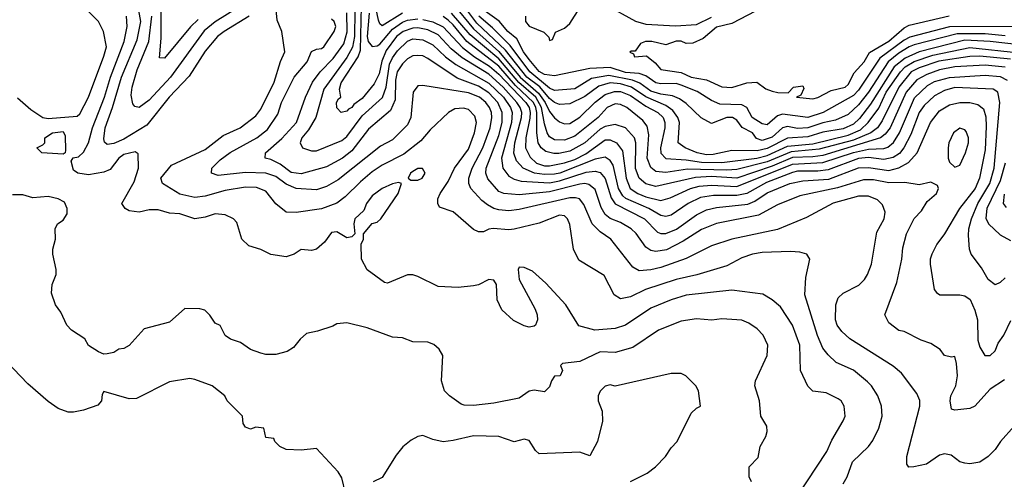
# Model space of a CAD drawing. Header units: inches. Extents: x 1793389 to 1900389, y 320802 to 470796.
# Tile 162 of 256: x 1805698 to 1809586, y 386640 to 388457. Entities that reach past the tile are written whole.
import ezdxf

# ---------------------------------------------------------------- set-up
doc = ezdxf.new("R2010")
doc.units = ezdxf.units.IN
doc.header["$MEASUREMENT"] = 0
doc.layers.add('B8308', color=7, linetype='Continuous')

msp = doc.modelspace()

# ---------------------------------------------------------------- linework, layer by layer
at = {"layer": 'B8308', "color": 2}
for points, elevation in [([(1805690, 388148.5), (1805742, 388102), (1805790, 388070.2), (1805810, 388066.2), (1805924.5, 388075.5), (1805935.1, 388084.9), (1805969.4, 388150), (1806030, 388312), (1806040.9, 388350), (1806029.3, 388410), (1806009.2, 388450), (1805970, 388489), (1805869.5, 388529.5), (1805846.8, 388546.8), (1805830, 388568.7), (1805788, 388590), (1805770, 388608), (1805758, 388630), (1805709.5, 388649.5), (1805670, 388674)], 302), ([(1806604.9, 388470), (1806504.9, 388410), (1806479.3, 388390), (1806430, 388332), (1806367, 388233), (1806288.7, 388150), (1806199.9, 388040.1), (1806110, 387984.7), (1806070, 387967), (1806043.2, 387963.2), (1806032.7, 387972.7), (1806030, 387986), (1806035.4, 388030), (1806065.1, 388110), (1806100.4, 388230), (1806162.4, 388377.6), (1806176, 388450), (1806162.6, 388530)], 294), ([(1807210, 388482.5), (1807130, 388431.8), (1807120.1, 388440.1), (1807114.7, 388454.7), (1807098.1, 388538.1)], 270), ([(1807410, 388518.2), (1807490, 388420.3), (1807590.7, 388330.7), (1807674.1, 388230), (1807746.9, 388166.9), (1807772.5, 388130), (1807790, 388094), (1807810, 388069.5), (1807830, 388053.6), (1807850, 388045.6), (1807870, 388046.3), (1807910, 388071.5), (1807970, 388131.2), (1808010, 388161.5), (1808046.9, 388173.1), (1808070, 388172.4), (1808110, 388156.8), (1808170, 388115), (1808217.6, 388090), (1808238.9, 388070), (1808245.4, 388050), (1808245.4, 388030), (1808228.3, 387950), (1808230, 387929.3), (1808250, 387908), (1808330, 387902.8), (1808390, 387893.6), (1808470, 387892.5), (1808609.1, 387909.1), (1808650, 387920.2), (1808730, 387956.8), (1808830, 387966.5), (1808970, 388000.6), (1809017.9, 388022.1), (1809049, 388050), (1809090, 388106.6), (1809119.7, 388170), (1809175.6, 388250), (1809194.9, 388270), (1809230, 388292), (1809303.2, 388316.8), (1809450, 388346.5), (1809646.3, 388326.3)], 262), ([(1808010, 388516.5), (1808130, 388451.5), (1808170, 388439.1), (1808287.4, 388432.6), (1808370, 388438.3), (1808430, 388466.4)], 250), ([(1806557.2, 388502.8), (1806470, 388448.4), (1806426.8, 388413.2), (1806293.7, 388230), (1806210, 388138.4), (1806170, 388109.3), (1806153.2, 388113.2), (1806144.5, 388124.5), (1806138.9, 388158.9), (1806142, 388190), (1806162, 388258), (1806208.6, 388370), (1806219.8, 388470)], 290), ([(1806403.1, 388456.9), (1806372, 388427.9), (1806270, 388305.2), (1806250, 388306), (1806256.2, 388383.8), (1806257.4, 388490)], 286), ([(1808950, 386622), (1808965.2, 386650), (1808986, 386710), (1809049.2, 386770), (1809066.3, 386793.7), (1809090, 386842), (1809103.7, 386890), (1809100.9, 386930), (1809086, 386970), (1809061.2, 387010), (1809045.8, 387025.8), (1808990, 387072.3), (1808922.4, 387102.4), (1808890, 387132.7), (1808870, 387159), (1808848.3, 387208.3), (1808798, 387370), (1808802, 387438), (1808818, 387510), (1808806, 387530), (1808778, 387538), (1808741.2, 387541.2), (1808630, 387536.2), (1808592, 387530), (1808550, 387515.1), (1808490, 387484.5), (1808371.8, 387448.2), (1808290, 387429.7), (1808168.9, 387391.1), (1808110, 387362), (1808070, 387353.2), (1808045.2, 387370), (1808006.3, 387446.3), (1807906.3, 387506.3), (1807885.2, 387550), (1807870, 387648), (1807861.2, 387670), (1807850, 387681.2), (1807830, 387683.7), (1807750, 387652), (1807650, 387629.3), (1807630, 387626.6), (1807568.1, 387631.9), (1807550.8, 387629.2), (1807530, 387618), (1807510, 387618), (1807490, 387628), (1807410, 387697.2), (1807355.3, 387715.3), (1807348.7, 387730), (1807348.9, 387748.9), (1807358, 387770), (1807390, 387817.3), (1807415.6, 387870), (1807470, 387944.9), (1807494.3, 388010), (1807501.6, 388050), (1807495.8, 388075.8), (1807470, 388102), (1807450, 388107), (1807416.1, 388103.9), (1807390.8, 388090), (1807318.6, 388021.4), (1807282.2, 387977.8), (1807214.7, 387925.3), (1807130, 387881.3), (1807090, 387855.1), (1807043.4, 387816.6), (1806983.8, 387756.2), (1806950, 387731.8), (1806890, 387709.6), (1806790, 387694.5), (1806750, 387696), (1806710, 387729.2), (1806670, 387779), (1806633.1, 387793.1), (1806590, 387794.7), (1806510, 387782), (1806430, 387758.7), (1806390, 387754), (1806330, 387767), (1806262, 387810), (1806255.3, 387830), (1806298, 387882), (1806430, 387943.8), (1806501.4, 387998.6), (1806569, 388030), (1806630, 388077.3), (1806650, 388102.8), (1806703.6, 388210), (1806728, 388292), (1806744.5, 388330), (1806732.7, 388410), (1806715.1, 388455.1), (1806709.2, 388510)], 294), ([(1809586.6, 387033.4), (1809530, 386997.2), (1809470, 386929.3), (1809450, 386920.9), (1809390, 386914), (1809378, 386918), (1809372.7, 386950), (1809375.1, 386970), (1809394, 387010), (1809400.7, 387050), (1809397.5, 387097.5), (1809390, 387126), (1809376.9, 387123.1), (1809350, 387129.2), (1809332.9, 387152.9), (1809296.5, 387176.5), (1809258, 387190), (1809190, 387224), (1809170, 387229), (1809130, 387259), (1809114, 387290), (1809162, 387418), (1809182, 387510), (1809185.4, 387554.6), (1809199.3, 387610), (1809230, 387671.3), (1809258.6, 387701.4), (1809282, 387738), (1809318, 387770), (1809326, 387790), (1809322, 387802), (1809295.3, 387815.3), (1809250, 387804), (1809193.6, 387813.6), (1809130, 387812.4), (1809070, 387824.4), (1809030, 387824.4), (1808927.4, 387792.6), (1808779.2, 387760.8), (1808690, 387725.1), (1808616, 387684), (1808449, 387651), (1808390, 387627.6), (1808318.2, 387581.8), (1808252.3, 387547.7), (1808210, 387540.5), (1808190, 387544.2), (1808170, 387558), (1808132.3, 387612.3), (1808112.7, 387630), (1808070, 387655.1), (1808030, 387671.5), (1808010, 387687), (1807994.2, 387714.2), (1807970, 387786), (1807945.9, 387805.9), (1807930, 387809.7), (1807910, 387807.4), (1807790, 387777.1), (1807670, 387764), (1807610, 387769.6), (1807590, 387778.4), (1807547.3, 387827.3), (1807538.9, 387850), (1807540.4, 387870), (1807590, 387999.1), (1807603.8, 388050), (1807603.8, 388090), (1807585.8, 388130), (1807550, 388167.7), (1807510, 388193.6), (1807425.5, 388225.5), (1807310, 388303.6), (1807290, 388313.3), (1807270, 388315.6), (1807250, 388313.3), (1807230, 388301.6), (1807210, 388282), (1807189.3, 388250.7), (1807182.7, 388217.3), (1807180.2, 388139.8), (1807162.6, 388097.4), (1807076, 388024), (1807010, 387938.4), (1806973.4, 387910), (1806910, 387875.1), (1806810, 387847.1), (1806770, 387852.8), (1806726.3, 387886.3), (1806690, 387904.5), (1806668, 387910), (1806669, 387930), (1806732.6, 387987.4), (1806791.5, 388050), (1806827, 388150), (1806854.7, 388210), (1806884.7, 388250), (1806936.1, 388303.9), (1806978.6, 388361.4), (1806991.3, 388408.7), (1806990, 388484)], 286), ([(1807021.3, 388490), (1807020.6, 388390), (1807012.3, 388347.7), (1806990, 388306.7), (1806898.5, 388181.5), (1806866.9, 388070), (1806838, 388022), (1806812.3, 387990), (1806806, 387970), (1806815.3, 387950), (1806850, 387938), (1806870, 387938.4), (1806970, 387978.9), (1806990, 387994.7), (1807050, 388076.3), (1807130.2, 388149.8), (1807145.8, 388190), (1807158.8, 388281.2), (1807170, 388306), (1807190, 388333.3), (1807230, 388372.4), (1807250, 388380.4), (1807290, 388377.7), (1807330, 388357.4), (1807378.9, 388310), (1807419.7, 388279.7), (1807550, 388205.8), (1807608.9, 388150), (1807635.8, 388110), (1807643.1, 388090), (1807640.7, 388050), (1807600.4, 387910), (1807606, 387870), (1807630, 387838.4), (1807650, 387826.3), (1807678.7, 387818.7), (1807790, 387812.2), (1807830, 387819.8), (1807934.3, 387854.3), (1807970, 387858.5), (1807990, 387852.8), (1808009.8, 387829.8), (1808033.3, 387753.3), (1808049, 387729), (1808165.1, 387670), (1808216.6, 387616.6), (1808230, 387611.3), (1808250, 387611.2), (1808291.1, 387628.9), (1808370, 387686), (1808410, 387704.7), (1808450, 387714), (1808572.9, 387727.1), (1808601, 387739), (1808650, 387772.1), (1808738.8, 387810), (1808790, 387819.8), (1808893.3, 387826.7), (1809010, 387870.8), (1809050, 387872.8), (1809130, 387860.3), (1809169.3, 387870.7), (1809207.1, 387892.9), (1809241.6, 387930), (1809294.4, 388050), (1809330, 388096.2), (1809370, 388119.7), (1809410, 388129.7), (1809450, 388129.6), (1809481.7, 388121.7), (1809504.4, 388104.4), (1809512.4, 388072.4), (1809514.5, 388034.5), (1809510, 387942), (1809488.2, 387830), (1809471.1, 387790), (1809409.6, 387710), (1809350, 387611), (1809319.3, 387570), (1809299.3, 387530), (1809293.2, 387510), (1809293.2, 387490), (1809309, 387390), (1809318, 387378), (1809331.1, 387368.9), (1809411, 387369), (1809430, 387365.2), (1809451.5, 387351.5), (1809470, 387308.7), (1809479.6, 387270), (1809482, 387190), (1809490, 387162), (1809509.5, 387129.5), (1809530.5, 387129.5), (1809550, 387148.7), (1809561.6, 387178.4), (1809584, 387210), (1809612.3, 387267.7)], 282), ([(1809590, 387436), (1809570, 387418), (1809550, 387409), (1809522.7, 387430), (1809495.9, 387475.9), (1809455.3, 387530), (1809449, 387550), (1809444.5, 387604.5), (1809446, 387630), (1809456.4, 387670), (1809482, 387730), (1809528.7, 387810), (1809546.4, 387870), (1809568.4, 388130), (1809560.7, 388170), (1809542, 388182), (1809390, 388188.4), (1809350, 388176.9), (1809310, 388156.3), (1809270, 388117.6), (1809250.3, 388090), (1809216.6, 388003.4), (1809189.3, 387950.7), (1809171.7, 387928.3), (1809147.5, 387912.5), (1809110, 387904.2), (1809050, 387911.6), (1809010, 387908.1), (1808890, 387863.5), (1808850, 387858.5), (1808770, 387858), (1808750, 387853.3), (1808646.6, 387813.4), (1808570, 387769.8), (1808530, 387761.6), (1808438, 387762), (1808386.5, 387753.5), (1808338, 387730), (1808270, 387684.2), (1808250, 387678.7), (1808230, 387683), (1808182.9, 387710), (1808091.6, 387750), (1808080.2, 387760.2), (1808063.1, 387790), (1808042, 387882), (1808030, 387900.7), (1808010, 387913.3), (1807970, 387905.1), (1807830.4, 387850), (1807810, 387846), (1807770, 387845.2), (1807730.6, 387850.6), (1807685.6, 387870), (1807659.3, 387899.3), (1807648.7, 387928.7), (1807653.6, 387970), (1807679.8, 388070), (1807680.3, 388090), (1807674.4, 388110), (1807661.2, 388130), (1807607.2, 388190), (1807550, 388242), (1807445.6, 388305.6), (1807402.1, 388342.1), (1807350, 388396.8), (1807310, 388416.8), (1807270, 388425), (1807250, 388423.5), (1807212.4, 388410), (1807186.5, 388390), (1807145.2, 388334.8), (1807127.7, 388292.3), (1807117.2, 388242.8), (1807097.4, 388202.6), (1807050, 388145.6), (1807018, 388122), (1807010, 388109.4), (1806996.3, 388103.7), (1806990, 388095.3), (1806968, 388090), (1806950, 388108), (1806949, 388130), (1806956.4, 388143.6), (1806966, 388150), (1806961.5, 388181.5), (1806967.3, 388207.3), (1807034.2, 388310), (1807044, 388336), (1807047.9, 388510)], 278), ([(1807077.5, 388482.5), (1807069.9, 388389.9), (1807074.4, 388370), (1807090, 388350.9), (1807110, 388352.9), (1807120.3, 388359.7), (1807170, 388419.8), (1807210, 388447.1), (1807230, 388454.4), (1807270, 388459.8)], 274), ([(1809610, 388300.2), (1809490, 388312.3), (1809450, 388311.6), (1809327.7, 388292.3), (1809250, 388267), (1809218.3, 388250), (1809170.1, 388189.9), (1809103.2, 388056.8), (1809084.9, 388030), (1809059.5, 388010), (1808990, 387980.2), (1808855.2, 387944.8), (1808745, 387935), (1808650, 387895.3), (1808530, 387864.6), (1808490, 387861.7), (1808334.5, 387865.5), (1808250, 387853.5), (1808210, 387856.9), (1808190, 387872.7), (1808176.4, 387910), (1808182, 388002), (1808176.4, 388036.4), (1808158.2, 388058.2), (1808095.1, 388110), (1808070, 388121.3), (1808050, 388124.7), (1808018, 388110), (1807982, 388070), (1807890, 387995.8), (1807850, 387980.4), (1807810, 387981.3), (1807790, 387994), (1807781, 388010), (1807770, 388045.2), (1807758.5, 388110), (1807736.5, 388150), (1807669, 388209), (1807590, 388302), (1807476.3, 388396.3), (1807402.7, 388482.7)], 266), ([(1809728, 388347.9), (1809530, 388370.6), (1809430, 388375.4), (1809250, 388329.8), (1809194.9, 388305.1), (1809151.3, 388270), (1809057.4, 388122.6), (1809013.9, 388066.1), (1808990, 388044.5), (1808950, 388025.7), (1808870, 388011.8), (1808810, 387993.3), (1808730, 387988.1), (1808650, 387947.1), (1808610, 387938.2), (1808510, 387940.4), (1808436.1, 387923.9), (1808410, 387922.6), (1808372.7, 387930), (1808325.2, 387950), (1808298.4, 387970), (1808303, 388050), (1808297.4, 388070), (1808277.7, 388097.7), (1808250, 388117.6), (1808170, 388152.3), (1808114.3, 388190), (1808070, 388203.7), (1808030, 388206.6), (1807985.5, 388194.5), (1807930, 388153.5), (1807870, 388124.2), (1807830, 388122), (1807810, 388129.7), (1807790, 388145.3), (1807751.4, 388191.4), (1807700.2, 388230), (1807615.9, 388335.9), (1807503.2, 388443.3), (1807467.4, 388490)], 258), ([(1809670, 388429.8), (1809370, 388428.2), (1809212.9, 388387.1), (1809190, 388375.8), (1809095, 388305), (1809010, 388178.7), (1808990, 388157.7), (1808870.4, 388090), (1808809.8, 388069.8), (1808710, 388083.5), (1808690, 388076.9), (1808650, 388041.3), (1808630, 388044.7), (1808589.8, 388069.8), (1808570, 388109.5), (1808550, 388120.5), (1808463, 388123), (1808430, 388137), (1808372.7, 388172.7), (1808310, 388197.7), (1808290, 388204.7), (1808230, 388202.8), (1808210, 388206.8), (1808170, 388234.5), (1808144.7, 388244.7), (1808090, 388248.6), (1808030, 388268.2), (1807950, 388264.2), (1807810, 388234.3), (1807770, 388240.3), (1807750, 388252.6), (1807710, 388299.7), (1807687.3, 388330), (1807661.6, 388381.6), (1807625.1, 388410), (1807590.9, 388450.9), (1807535.8, 388490)], 250), ([(1807696, 388470), (1807694.8, 388450), (1807710, 388431), (1807767.9, 388407.9), (1807787.1, 388387.1), (1807790, 388374), (1807802, 388378), (1807813.2, 388406.8), (1807850, 388423), (1807870, 388442), (1807910, 388503.1)], 250), ([(1808603.7, 388490), (1808510, 388441.6), (1808450, 388427.3), (1808397.1, 388382.9), (1808356.6, 388363.4), (1808330, 388362), (1808310, 388372.2), (1808290, 388372.2), (1808250, 388357.3), (1808194, 388370), (1808169.3, 388370.7), (1808150, 388362), (1808128, 388332), (1808112, 388332), (1808108, 388328), (1808122, 388322), (1808126, 388310), (1808173.6, 388313.6), (1808206.8, 388286.8), (1808230, 388259.3), (1808310, 388248.4), (1808350, 388229.7), (1808410, 388218.7), (1808470, 388191.6), (1808510, 388188.2), (1808570, 388207.3), (1808609.2, 388209.2), (1808644.1, 388184.1), (1808670, 388174), (1808691.3, 388168.7), (1808732, 388168), (1808754, 388190), (1808790, 388195.3), (1808794.6, 388185.4), (1808782, 388158), (1808766, 388150), (1808830, 388143.7), (1808850, 388149.4), (1808902.8, 388177.2), (1808958, 388190), (1808970, 388200.7), (1808993.3, 388246.7), (1809032, 388290), (1809053.2, 388326.8), (1809130, 388372.1), (1809190, 388424.7), (1809210, 388434.7), (1809367.9, 388472.1)], 246), ([(1808767.6, 386572.4), (1808885.2, 386750), (1808904.8, 386795.2), (1808950, 386872), (1808957.2, 386890), (1808954, 386930), (1808942, 386950), (1808930, 386959), (1808882, 386982), (1808829.3, 386989.3), (1808810, 387008), (1808781.2, 387070), (1808778, 387170), (1808749.6, 387249.6), (1808702.5, 387322.5), (1808669.6, 387349.6), (1808631.9, 387371.9), (1808510, 387387.3), (1808330, 387367.6), (1808270, 387349.6), (1808190, 387316.2), (1808090, 387249.5), (1808050, 387237), (1807969.5, 387229.5), (1807906.3, 387246.3), (1807854, 387330), (1807775.9, 387415.9), (1807723.2, 387463.2), (1807690, 387477.2), (1807670, 387479), (1807666, 387470), (1807670.4, 387430), (1807733, 387313), (1807740.9, 387290), (1807742.6, 387270), (1807734.9, 387250), (1807730, 387245.1), (1807710, 387242), (1807690, 387246.9), (1807648.3, 387268.3), (1807602.2, 387310), (1807583.1, 387350), (1807581.3, 387410), (1807570, 387427), (1807550, 387429.5), (1807510, 387409.2), (1807490, 387405.2), (1807430, 387399), (1807350, 387402), (1807270, 387442), (1807250, 387448.7), (1807230, 387448.7), (1807150, 387415.3), (1807138, 387418), (1807070, 387468), (1807048, 387510), (1807046, 387570), (1807055.3, 387590), (1807055.3, 387610), (1807089.3, 387650.7), (1807110, 387656), (1807124, 387670), (1807193.2, 387770), (1807206, 387810), (1807193.6, 387813.6), (1807170, 387808.7), (1807130, 387789.2), (1807090, 387761.2), (1807067.3, 387730), (1807056.8, 387703.2), (1807022, 387670), (1807018, 387650), (1807022, 387610), (1807010, 387598), (1806990, 387595.3), (1806950, 387618), (1806930, 387615.3), (1806902, 387578), (1806870.7, 387549.3), (1806850, 387544), (1806810, 387548.7), (1806782, 387530), (1806750, 387519), (1806690, 387529), (1806650, 387548.7), (1806603.2, 387563.2), (1806575.3, 387590), (1806555.5, 387655.5), (1806542, 387670), (1806510, 387685.2), (1806470, 387689.2), (1806430, 387676), (1806390, 387669.2), (1806330, 387689.4), (1806290, 387691.8), (1806245.1, 387705.1), (1806210, 387705.1), (1806170, 387695.6), (1806130, 387702), (1806114, 387710), (1806100.9, 387730), (1806150, 387816), (1806167.8, 387870), (1806166.3, 387926.3), (1806154.2, 387934.2), (1806110, 387924.4), (1806090, 387909.7), (1806055.6, 387864.4), (1806030, 387853.6), (1805970, 387843.6), (1805928, 387850), (1805910, 387862), (1805902, 387898), (1805909.1, 387910.9), (1805930, 387914.9), (1805950, 387932.7), (1805969.7, 387970), (1805986.2, 388030), (1806033.1, 388150), (1806056.1, 388230), (1806111, 388370), (1806122, 388430), (1806120.5, 388470)], 298), ([(1809624.7, 386850), (1809571.3, 386790), (1809550, 386758), (1809522, 386730), (1809490, 386708.7), (1809450, 386702), (1809430, 386704), (1809410, 386709), (1809376, 386736), (1809350, 386741.2), (1809330, 386736), (1809279.4, 386700.6), (1809229.1, 386689.1), (1809208.9, 386688.9), (1809200.9, 386700.9), (1809200.7, 386730), (1809252.3, 386930), (1809252.3, 386952.3), (1809240.2, 386980.2), (1809180.2, 387060.2), (1809147.2, 387087.2), (1808975.9, 387195.9), (1808943.9, 387223.9), (1808926.6, 387250), (1808919.3, 387270), (1808921.2, 387330), (1808930, 387358), (1808950, 387376), (1809011.9, 387408.1), (1809034, 387430), (1809045.2, 387450), (1809061.2, 387490), (1809082.7, 387617.3), (1809112, 387670), (1809116.2, 387696.2), (1809104.8, 387724.8), (1809084.8, 387744.8), (1809050, 387759.5), (1809010, 387758.7), (1808910, 387731.3), (1808804.7, 387675.3), (1808690, 387627), (1808510.3, 387589.7), (1808430, 387562.9), (1808330, 387513.6), (1808230, 387476.9), (1808190, 387467.8), (1808144.7, 387464.7), (1808118.7, 387478.7), (1808032.3, 387590), (1807990, 387618.4), (1807958.4, 387650), (1807925.9, 387725.9), (1807908.2, 387748.2), (1807893.4, 387753.4), (1807870, 387753.3), (1807670, 387706.6), (1807630, 387702), (1807590, 387704.7), (1807571, 387711), (1807544.7, 387724.7), (1807522.8, 387742.8), (1807479.5, 387790), (1807471.6, 387810), (1807471.5, 387830), (1807485.1, 387870), (1807527.2, 387950), (1807555.6, 388030), (1807562.2, 388070), (1807561, 388090), (1807553.3, 388110), (1807538.9, 388130), (1807513.6, 388150), (1807470, 388167.2), (1807290, 388197.2), (1807270, 388195.3), (1807251.3, 388170), (1807243, 388070), (1807230, 388041.2), (1807170, 387982), (1807122.8, 387957.2), (1806955.6, 387824.4), (1806910, 387797.4), (1806870, 387784.7), (1806790, 387789.6), (1806750, 387806.3), (1806710, 387836.4), (1806670, 387849.8), (1806590, 387852.6), (1806481.6, 387841.6), (1806455.3, 387850), (1806457.2, 387870), (1806490, 387903), (1806528.6, 387931.4), (1806635.1, 387990), (1806677.2, 388022.8), (1806716.9, 388083.1), (1806731.5, 388130), (1806781.6, 388230), (1806832.7, 388290), (1806850, 388331), (1806870, 388340.7), (1806890, 388342.8), (1806899, 388350), (1806939.3, 388410), (1806946, 388430), (1806939.3, 388450), (1806930, 388459.3)], 290), ([(1807290, 388457.3), (1807330, 388447.9), (1807370, 388428.6), (1807446.2, 388346.2), (1807493.5, 388310), (1807552.9, 388272.9), (1807590, 388241.5), (1807696.5, 388130), (1807709.8, 388110), (1807714, 388090), (1807713, 388067), (1807696.1, 387990), (1807695.1, 387950), (1807713.5, 387913.5), (1807738.4, 387890), (1807770, 387879.8), (1807790, 387879.8), (1807850, 387891.7), (1807890, 387904.8), (1807933.2, 387926.7), (1808010, 387982), (1808030, 387982.4), (1808054.5, 387970), (1808078.9, 387938.9), (1808092.9, 387830), (1808108.5, 387790), (1808138.4, 387770), (1808170, 387756.4), (1808230, 387742.6), (1808267, 387753), (1808347.3, 387790), (1808381.7, 387798.3), (1808430, 387802.8), (1808530, 387797.3), (1808750, 387886), (1808870, 387891.9), (1808990, 387931.7), (1809050, 387945), (1809110, 387947.6), (1809126.5, 387953.5), (1809148.4, 387971.6), (1809172.8, 388010), (1809231.9, 388148.1), (1809283.2, 388196.8), (1809310, 388211.9), (1809370, 388227.8), (1809510, 388237.2), (1809570, 388232.8), (1809597.8, 388217.8)], 274), ([(1809590, 388268.8), (1809510, 388276.8), (1809390, 388269.8), (1809330, 388258.4), (1809280, 388240), (1809241.2, 388218.8), (1809198.5, 388170), (1809134.9, 388030), (1809115.5, 388004.5), (1809097.1, 387990), (1808870, 387919.9), (1808830, 387914.2), (1808750, 387912.3), (1808670, 387878.4), (1808530, 387830.7), (1808430, 387837), (1808366.4, 387833.6), (1808210, 387796.9), (1808170, 387808.2), (1808144.7, 387830), (1808130, 387869), (1808131, 387970), (1808126, 387990), (1808090, 388029.6), (1808050, 388043), (1808010, 388034.5), (1807990, 388023.9), (1807930, 387969.8), (1807870, 387936.8), (1807827.6, 387927.6), (1807807.6, 387927.6), (1807775.6, 387935.6), (1807757.6, 387950), (1807745.7, 387970), (1807740.3, 388010), (1807739.6, 388090), (1807736.6, 388110), (1807727, 388130), (1807656.2, 388196.2), (1807590, 388272.8), (1807463.5, 388370), (1807410, 388436.4), (1807390, 388454.6), (1807370, 388468.9)], 270), ([(1809590, 388393.2), (1809510, 388401), (1809399.5, 388400.5), (1809230, 388357.1), (1809210, 388349.8), (1809170, 388325), (1809128, 388290), (1809050, 388169.7), (1809010, 388119.7), (1808970, 388082), (1808919.9, 388060.1), (1808869.7, 388049.7), (1808810, 388028.9), (1808770, 388027), (1808730, 388034.2), (1808710.2, 388029.8), (1808670, 387992.2), (1808630, 387978.9), (1808607.2, 387987.2), (1808592, 388010), (1808551, 388031), (1808530, 388059.5), (1808513.2, 388070), (1808490, 388069.6), (1808430, 388046), (1808388.6, 388068.6), (1808330, 388125.6), (1808303.5, 388143.5), (1808275.4, 388155.4), (1808230, 388162.5), (1808190, 388174.8), (1808146.4, 388206.4), (1808118.2, 388218.2), (1808023.8, 388236.2), (1807956.3, 388223.7), (1807890, 388183.5), (1807810, 388176.8), (1807790, 388185.8), (1807712.5, 388250), (1807635.2, 388355.2), (1807564.8, 388424.8), (1807511.6, 388470)], 254), ([(1809589.8, 387890.2), (1809570, 387819.3), (1809516.8, 387710), (1809512.9, 387672.9), (1809523.7, 387650), (1809570, 387606.6), (1809610, 387583.7)], 274), ([(1808588, 386630), (1808578, 386650), (1808578, 386690), (1808613.6, 386726.4), (1808622, 386770), (1808644, 386810), (1808649, 386830), (1808648.7, 386850), (1808624, 386890), (1808619, 386950), (1808601.2, 387010), (1808604, 387030), (1808649.2, 387130), (1808652.7, 387170), (1808634, 387210), (1808610, 387235.3), (1808577.5, 387257.5), (1808550, 387269.2), (1808470, 387274), (1808430.9, 387269.1), (1808370, 387275.1), (1808310, 387266), (1808221, 387230), (1808118.8, 387161.2), (1808050, 387142), (1807990, 387143.7), (1807910, 387106), (1807842, 387098), (1807834, 387090), (1807842, 387070), (1807832, 387050), (1807810, 387048), (1807798, 387030), (1807790, 387006), (1807770, 386986), (1807730, 386993.2), (1807710, 386989), (1807670, 386961.2), (1807570, 386941.2), (1807490, 386932.7), (1807453.6, 386933.6), (1807442, 386938), (1807395.3, 386970), (1807375.3, 386990), (1807364, 387030), (1807368.7, 387130), (1807354.6, 387154.6), (1807333.6, 387173.6), (1807310, 387182), (1807250, 387184), (1807210, 387199), (1807170, 387202), (1807070, 387239), (1806990, 387259), (1806950, 387255.3), (1806934.4, 387245.6), (1806874, 387226), (1806830, 387217.2), (1806805.2, 387194.8), (1806778.8, 387161.2), (1806754.4, 387145.6), (1806710, 387134), (1806670, 387134), (1806650, 387139), (1806610, 387154), (1806570, 387181.2), (1806530, 387194), (1806510, 387208.7), (1806490, 387248), (1806470, 387258), (1806449, 387289), (1806428.9, 387308.9), (1806410, 387314), (1806350, 387315.3), (1806290, 387262), (1806190, 387235.3), (1806130, 387168.7), (1806110, 387158), (1806090, 387155.3), (1806070, 387142), (1806043.6, 387136.4), (1806030, 387135.3), (1806010, 387144), (1805970, 387169.2), (1805955.1, 387195.1), (1805902.7, 387230), (1805883.7, 387250), (1805861.2, 387301.2), (1805839.3, 387330), (1805824.1, 387375.9), (1805826, 387410), (1805842, 387450), (1805842, 387470), (1805829.3, 387530.7), (1805829.2, 387550), (1805839, 387590), (1805838, 387630), (1805848, 387650), (1805870, 387664.7), (1805885.2, 387690), (1805886, 387710), (1805875.5, 387735.5), (1805850, 387749.3), (1805810, 387758), (1805750, 387753.2), (1805710, 387764), (1805670, 387764)], 302), ([(1809594.5, 387714.5), (1809582.9, 387730), (1809587, 387767)], 270), ([(1806985.2, 386585.2), (1806970, 386646), (1806955.3, 386670), (1806870, 386762), (1806810, 386755.3), (1806750, 386758), (1806726, 386770), (1806706, 386790), (1806702, 386802), (1806670, 386806), (1806662, 386842), (1806630, 386846), (1806610, 386838), (1806590, 386846), (1806580.4, 386860.4), (1806578, 386890), (1806518, 386950), (1806508, 386970), (1806458, 387010), (1806390, 387035.3), (1806370, 387039), (1806290, 387025.2), (1806159.8, 386960.2), (1806130, 386959), (1806030, 386988), (1806024, 386976), (1806021, 386950), (1806006.8, 386933.2), (1805950, 386913.2), (1805910, 386905.2), (1805890, 386906), (1805850, 386920.9), (1805810, 386947.6), (1805730, 387017.4), (1805590, 387163.5)], 306), ([(1808110, 386631.3), (1808175.5, 386664.5), (1808208.7, 386690), (1808248.7, 386730), (1808270, 386764.7), (1808294, 386790), (1808350, 386902), (1808370, 386922), (1808386, 386930), (1808378, 386990), (1808368, 387010), (1808328.9, 387048.9), (1808310, 387058), (1808270, 387059), (1808050, 387008.7), (1808030, 387014), (1808010, 387008.7), (1807990, 386988.7), (1807982, 386970), (1807982.4, 386950), (1807998.7, 386910), (1807999, 386870), (1807980.3, 386790), (1807950, 386733.2), (1807910, 386747.3), (1807750, 386741.2), (1807734.5, 386754.5), (1807710, 386794), (1807690, 386799), (1807650, 386788.7), (1807590, 386809), (1807490, 386812.7), (1807410, 386793.2), (1807370, 386789.2), (1807330, 386797.2), (1807290, 386813.2), (1807270, 386809), (1807244.5, 386795.5), (1807210.9, 386769.1), (1807184.5, 386735.5), (1807130, 386648), (1807094, 386630)], 306)]:
    msp.add_lwpolyline(points, dxfattribs=dict(at, elevation=elevation))
for points, elevation in [([(1805870, 387925.2), (1805786, 387930), (1805766, 387950), (1805790, 387962), (1805798, 387970), (1805798, 387990), (1805828, 388010), (1805870, 388014.8), (1805877.5, 387997.5), (1805878.5, 387941.5), (1805878, 387930)], 298), ([(1809410, 388028.7), (1809386, 388010), (1809366.8, 387970), (1809364.7, 387950), (1809364.7, 387910), (1809370, 387894), (1809390, 387874), (1809410, 387882), (1809433.2, 387930), (1809445.2, 387970), (1809444, 387990), (1809435.1, 388015.1), (1809430, 388022)], 286), ([(1807270, 387869), (1807250, 387857.2), (1807241, 387850), (1807232, 387830), (1807242, 387822), (1807270, 387822.8), (1807288, 387830), (1807299, 387850), (1807288.7, 387868.7)], 298)]:
    msp.add_lwpolyline(points, close=True, dxfattribs=dict(at, elevation=elevation))

doc.saveas('drawing.dxf')
